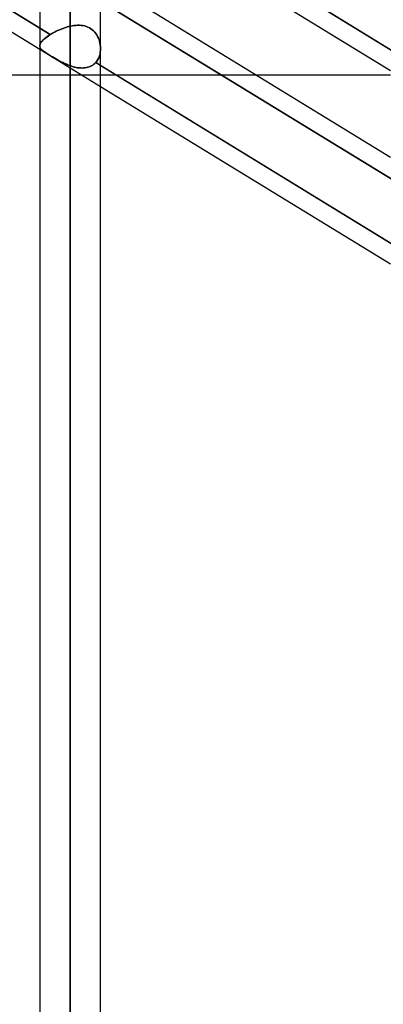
# Model space of a CAD drawing. Header units: millimetres. Extents: x -97 to 81, y -215 to 215.
# Tile 46 of 82: x -35 to -26, y 25 to 49. Entities that reach past the tile are written whole.
import ezdxf

# ---------------------------------------------------------------- set-up
doc = ezdxf.new("R2010")
doc.units = ezdxf.units.MM
doc.layers.add('MAIN-1', color=7, linetype='Continuous')
doc.layers.add('MAIN-2', color=7, linetype='Continuous')

msp = doc.modelspace()

# ---------------------------------------------------------------- linework, layer by layer
at = {"layer": 'MAIN-1'}
for p, q in [((-34.056, 110.578), (-34.056, 0)), ((-34.819, 110.012), (-34.819, 0)), ((-33.294, 0), (-33.294, 110.045)), ((-34.819, 49.208), (-42.094, 53.665)), ((-34.819, 48.675), (-42.094, 53.133)), ((-26.019, 48.669), (-33.294, 53.126)), ((-26.019, 48.136), (-33.294, 52.594)), ((-26.019, 45.966), (-33.294, 50.424)), ((-26.019, 43.816), (-33.294, 48.274)), ((-42.094, 48.037), (-34.819, 48.037)), ((-29.399, 48.037), (-26.019, 48.037)), ((-26.019, 43.284), (-33.294, 47.741))]:
    msp.add_line(p, q, dxfattribs=at)
at = {"layer": 'MAIN-2'}
for p, q in [((-34.056, 0), (-34.056, 110.578)), ((-34.056, 109.539), (-34.056, 0)), ((-34.056, 0), (-34.056, 109.539)), ((-42.221, 53.743), (-34.557, 49.048)), ((-33.463, 53.23), (-25.813, 48.543)), ((-33.463, 49.995), (-25.813, 45.308)), ((-25.813, 45.308), (-33.463, 49.995)), ((-34.557, 49.048), (-34.819, 49.208)), ((-34.303, 49.177), (-34.338, 49.162)), ((-34.338, 49.162), (-34.303, 49.177)), ((-34.269, 49.191), (-34.303, 49.177)), ((-34.303, 49.177), (-34.269, 49.191)), ((-34.234, 49.204), (-34.269, 49.191)), ((-34.269, 49.191), (-34.234, 49.204)), ((-34.199, 49.217), (-34.234, 49.204)), ((-34.234, 49.204), (-34.199, 49.217)), ((-34.163, 49.228), (-34.199, 49.217)), ((-34.199, 49.217), (-34.163, 49.228)), ((-34.128, 49.239), (-34.163, 49.228)), ((-34.163, 49.228), (-34.128, 49.239)), ((-34.092, 49.249), (-34.128, 49.239)), ((-34.128, 49.239), (-34.092, 49.249)), ((-34.056, 49.258), (-34.092, 49.249)), ((-34.092, 49.249), (-34.056, 49.258)), ((-34.056, 49.258), (-34.009, 49.267)), ((-34.009, 49.267), (-34.056, 49.258)), ((-34.056, 0), (-34.056, 49.258)), ((-34.056, 49.258), (-34.056, 0)), ((-34.009, 49.267), (-33.963, 49.275)), ((-33.963, 49.275), (-34.009, 49.267)), ((-33.963, 49.275), (-33.916, 49.28)), ((-33.916, 49.28), (-33.963, 49.275)), ((-33.916, 49.28), (-33.87, 49.283)), ((-33.87, 49.283), (-33.916, 49.28)), ((-33.87, 49.283), (-33.824, 49.283)), ((-33.824, 49.283), (-33.87, 49.283)), ((-33.824, 49.283), (-33.779, 49.28)), ((-33.779, 49.28), (-33.824, 49.283)), ((-33.779, 49.28), (-33.735, 49.274)), ((-33.735, 49.274), (-33.779, 49.28)), ((-33.735, 49.274), (-33.692, 49.265)), ((-33.692, 49.265), (-33.735, 49.274)), ((-33.692, 49.265), (-33.651, 49.253)), ((-33.651, 49.253), (-33.692, 49.265)), ((-33.651, 49.253), (-33.611, 49.237)), ((-33.611, 49.237), (-33.651, 49.253)), ((-33.611, 49.237), (-33.573, 49.218)), ((-33.572, 49.217), (-33.611, 49.237)), ((-33.573, 49.218), (-33.536, 49.195)), ((-33.536, 49.195), (-33.572, 49.217)), ((-33.536, 49.195), (-33.502, 49.169)), ((-33.501, 49.169), (-33.536, 49.195)), ((-34.719, 48.929), (-34.742, 48.906)), ((-34.729, 48.92), (-34.701, 48.945)), ((-34.692, 48.952), (-34.719, 48.929)), ((-34.701, 48.945), (-34.67, 48.97)), ((-34.662, 48.976), (-34.692, 48.952)), ((-34.67, 48.97), (-34.635, 48.996)), ((-34.63, 48.999), (-34.662, 48.976)), ((-34.635, 48.996), (-34.598, 49.021)), ((-34.595, 49.023), (-34.63, 48.999)), ((-34.598, 49.021), (-34.557, 49.048)), ((-34.557, 49.048), (-34.595, 49.023)), ((-34.528, 49.065), (-34.557, 49.048)), ((-34.557, 49.048), (-34.528, 49.065)), ((-34.499, 49.082), (-34.528, 49.065)), ((-34.528, 49.065), (-34.499, 49.082)), ((-34.468, 49.099), (-34.499, 49.082)), ((-34.499, 49.082), (-34.468, 49.099)), ((-34.437, 49.115), (-34.468, 49.099)), ((-34.468, 49.099), (-34.437, 49.115)), ((-34.404, 49.131), (-34.437, 49.115)), ((-34.437, 49.115), (-34.404, 49.131)), ((-34.371, 49.147), (-34.404, 49.131)), ((-34.404, 49.131), (-34.371, 49.147)), ((-34.338, 49.162), (-34.371, 49.147)), ((-34.371, 49.147), (-34.338, 49.162)), ((-33.502, 49.169), (-33.47, 49.14)), ((-33.47, 49.14), (-33.501, 49.169)), ((-33.47, 49.14), (-33.441, 49.108)), ((-33.441, 49.108), (-33.47, 49.14)), ((-33.441, 49.108), (-33.414, 49.074)), ((-33.414, 49.074), (-33.441, 49.108)), ((-33.414, 49.074), (-33.39, 49.038)), ((-33.39, 49.038), (-33.414, 49.074)), ((-33.39, 49.038), (-33.368, 49)), ((-33.368, 49), (-33.39, 49.038)), ((-33.368, 49), (-33.349, 48.961)), ((-33.349, 48.961), (-33.368, 49)), ((-33.349, 48.961), (-33.333, 48.92)), ((-33.333, 48.92), (-33.349, 48.961)), ((-34.819, 48.767), (-34.817, 48.787)), ((-34.817, 48.785), (-34.819, 48.767)), ((-34.819, 48.767), (-34.818, 48.751)), ((-34.817, 48.75), (-34.819, 48.767)), ((-34.818, 48.751), (-34.814, 48.736)), ((-34.817, 48.787), (-34.812, 48.807)), ((-34.813, 48.804), (-34.817, 48.785)), ((-34.813, 48.732), (-34.817, 48.75)), ((-34.814, 48.736), (-34.808, 48.721)), ((-34.805, 48.823), (-34.813, 48.804)), ((-34.805, 48.716), (-34.813, 48.732)), ((-34.812, 48.807), (-34.803, 48.828)), ((-34.808, 48.721), (-34.8, 48.706)), ((-34.794, 48.843), (-34.805, 48.823)), ((-34.795, 48.699), (-34.805, 48.716)), ((-34.803, 48.828), (-34.79, 48.85)), ((-34.8, 48.706), (-34.789, 48.692)), ((-34.782, 48.683), (-34.795, 48.699)), ((-34.78, 48.863), (-34.794, 48.843)), ((-34.79, 48.85), (-34.773, 48.872)), ((-34.789, 48.692), (-34.777, 48.677)), ((-34.766, 48.666), (-34.782, 48.683)), ((-34.763, 48.885), (-34.78, 48.863)), ((-34.773, 48.872), (-34.753, 48.895)), ((-34.742, 48.906), (-34.763, 48.885)), ((-34.753, 48.895), (-34.729, 48.92)), ((-33.333, 48.92), (-33.32, 48.879)), ((-33.32, 48.879), (-33.333, 48.92)), ((-33.32, 48.879), (-33.309, 48.836)), ((-33.309, 48.836), (-33.32, 48.879)), ((-33.309, 48.836), (-33.301, 48.794)), ((-33.301, 48.794), (-33.309, 48.836)), ((-33.301, 48.794), (-33.296, 48.751)), ((-33.296, 48.751), (-33.301, 48.794)), ((-33.296, 48.751), (-33.294, 48.708)), ((-33.294, 48.708), (-33.296, 48.751)), ((-33.294, 48.708), (-33.295, 48.658)), ((-33.295, 48.658), (-33.294, 48.708)), ((-33.294, 47.741), (-34.819, 48.675)), ((-34.777, 48.677), (-34.762, 48.662)), ((-34.748, 48.65), (-34.766, 48.666)), ((-34.762, 48.662), (-34.744, 48.647)), ((-34.726, 48.632), (-34.748, 48.65)), ((-34.744, 48.647), (-34.725, 48.631)), ((-34.702, 48.614), (-34.726, 48.632)), ((-34.725, 48.631), (-34.703, 48.615)), ((-34.703, 48.615), (-34.679, 48.598)), ((-34.675, 48.595), (-34.702, 48.614)), ((-34.679, 48.598), (-34.653, 48.58)), ((-34.645, 48.575), (-34.675, 48.595)), ((-34.653, 48.58), (-34.624, 48.561)), ((-34.613, 48.555), (-34.645, 48.575)), ((-34.624, 48.561), (-34.594, 48.542)), ((-34.579, 48.533), (-34.613, 48.555)), ((-34.594, 48.542), (-34.562, 48.522)), ((-34.541, 48.51), (-34.579, 48.533)), ((-34.562, 48.522), (-34.527, 48.501)), ((-34.502, 48.486), (-34.541, 48.51)), ((-34.527, 48.501), (-34.492, 48.48)), ((-34.462, 48.462), (-34.502, 48.486)), ((-34.492, 48.48), (-34.455, 48.458)), ((-34.42, 48.438), (-34.462, 48.462)), ((-34.455, 48.458), (-34.418, 48.437)), ((-34.378, 48.414), (-34.42, 48.438)), ((-34.418, 48.437), (-34.379, 48.415)), ((-33.36, 48.424), (-33.339, 48.467)), ((-33.339, 48.466), (-33.36, 48.424)), ((-33.339, 48.467), (-33.322, 48.512)), ((-33.322, 48.511), (-33.339, 48.466)), ((-33.309, 48.559), (-33.322, 48.511)), ((-33.322, 48.512), (-33.308, 48.559)), ((-33.3, 48.608), (-33.309, 48.559)), ((-33.308, 48.559), (-33.3, 48.608)), ((-33.295, 48.658), (-33.3, 48.608)), ((-33.3, 48.608), (-33.295, 48.658)), ((-34.379, 48.415), (-34.34, 48.394)), ((-34.334, 48.391), (-34.378, 48.414)), ((-34.34, 48.394), (-34.3, 48.373)), ((-34.29, 48.367), (-34.334, 48.391)), ((-34.3, 48.373), (-34.26, 48.352)), ((-34.244, 48.345), (-34.29, 48.367)), ((-34.26, 48.352), (-34.22, 48.333)), ((-34.198, 48.323), (-34.244, 48.345)), ((-34.22, 48.333), (-34.179, 48.314)), ((-34.151, 48.302), (-34.198, 48.323)), ((-34.179, 48.314), (-34.138, 48.297)), ((-34.104, 48.283), (-34.151, 48.302)), ((-34.138, 48.297), (-34.097, 48.28)), ((-34.056, 48.265), (-34.104, 48.283)), ((-34.097, 48.28), (-34.056, 48.265)), ((-34.056, 48.265), (-34.056, 0)), ((-34.056, 0), (-34.056, 48.265)), ((-34.056, 48.265), (-34.019, 48.253)), ((-34.018, 48.253), (-34.056, 48.265)), ((-34.019, 48.253), (-33.982, 48.242)), ((-33.98, 48.241), (-34.018, 48.253)), ((-33.982, 48.242), (-33.944, 48.232)), ((-33.942, 48.232), (-33.98, 48.241)), ((-33.944, 48.232), (-33.906, 48.224)), ((-33.904, 48.224), (-33.942, 48.232)), ((-33.906, 48.224), (-33.869, 48.218)), ((-33.866, 48.217), (-33.904, 48.224)), ((-33.869, 48.218), (-33.831, 48.213)), ((-33.828, 48.212), (-33.866, 48.217)), ((-33.831, 48.213), (-33.794, 48.21)), ((-33.791, 48.21), (-33.828, 48.212)), ((-33.794, 48.21), (-33.757, 48.209)), ((-33.754, 48.209), (-33.791, 48.21)), ((-33.757, 48.209), (-33.72, 48.21)), ((-33.718, 48.21), (-33.754, 48.209)), ((-33.72, 48.21), (-33.685, 48.213)), ((-33.683, 48.214), (-33.718, 48.21)), ((-33.685, 48.213), (-33.65, 48.219)), ((-33.648, 48.219), (-33.683, 48.214)), ((-33.65, 48.219), (-33.616, 48.227)), ((-33.614, 48.227), (-33.648, 48.219)), ((-33.616, 48.227), (-33.583, 48.237)), ((-33.581, 48.238), (-33.614, 48.227)), ((-33.583, 48.237), (-33.551, 48.25)), ((-33.55, 48.25), (-33.581, 48.238)), ((-33.551, 48.25), (-33.52, 48.265)), ((-33.519, 48.265), (-33.55, 48.25)), ((-33.52, 48.265), (-33.491, 48.282)), ((-33.491, 48.283), (-33.519, 48.265)), ((-33.491, 48.282), (-33.464, 48.302)), ((-33.464, 48.302), (-33.491, 48.283)), ((-33.464, 48.302), (-33.439, 48.324)), ((-33.438, 48.324), (-33.464, 48.302)), ((-33.439, 48.324), (-33.415, 48.348)), ((-33.415, 48.348), (-33.438, 48.324)), ((-33.385, 48.384), (-33.415, 48.348)), ((-33.415, 48.348), (-33.385, 48.384)), ((-33.294, 48.274), (-33.415, 48.348)), ((-33.415, 48.348), (-25.747, 43.65)), ((-33.36, 48.424), (-33.385, 48.384)), ((-33.385, 48.384), (-33.36, 48.424)), ((-34.819, 48.037), (-29.399, 48.037))]:
    msp.add_line(p, q, dxfattribs=at)

doc.saveas('drawing.dxf')
